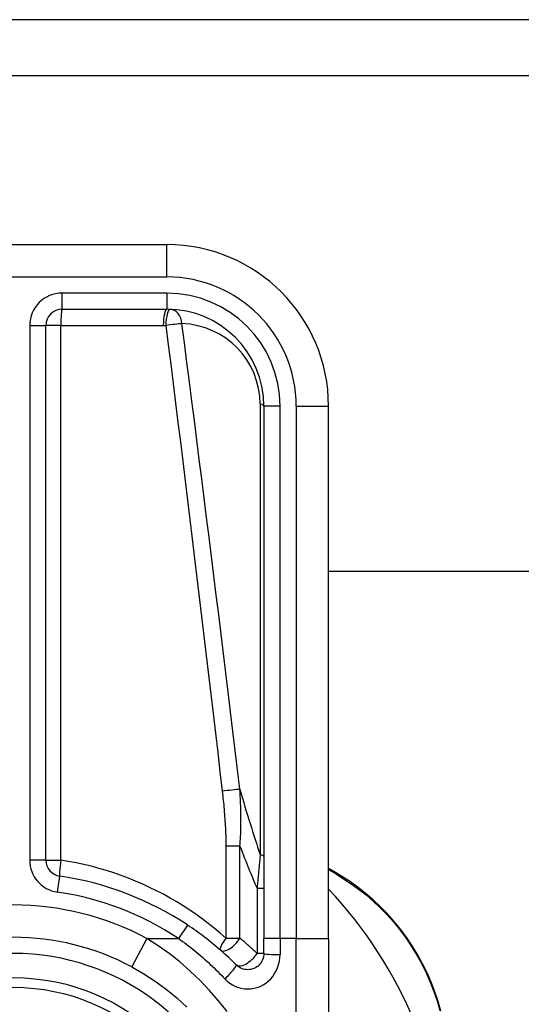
# Model space of a CAD drawing. Header units: inches. Extents: x 15 to 513, y 46 to 241.
# Tile 37 of 198: x 19.692 to 20.303, y 160.877 to 162.078. Entities that reach past the tile are written whole.
import ezdxf

# ---------------------------------------------------------------- set-up
doc = ezdxf.new("R2010")
doc.units = ezdxf.units.IN
doc.header["$MEASUREMENT"] = 0
doc.layers.add('Visible Edges(ANSI)', color=7, linetype='Continuous', lineweight=25)
doc.layers.add('Visible Tangent Edges(ANSI)', color=7, linetype='Continuous', lineweight=25)

msp = doc.modelspace()

# ---------------------------------------------------------------- linework, layer by layer
at = {"layer": 'Visible Edges(ANSI)'}
for p, q in [((69.1381, 162.0778), (15.5331, 162.0778)), ((15.5331, 162.0098), (69.1381, 162.0098)), ((19.8711, 161.8034), (19.4971, 161.8034)), ((19.7432, 161.7247), (19.8711, 161.7247)), ((19.7235, 161.053), (19.7235, 161.705)), ((19.9892, 161.6066), (19.9892, 160.9575)), ((20.068, 160.9575), (20.068, 161.6066)), ((41.9518, 161.4048), (20.068, 161.4048)), ((20.0757, 161.0384), (20.068, 161.0429)), ((19.9892, 160.9391), (19.9892, 160.9575)), ((20.068, 160.9575), (20.068, 160.7202))]:
    msp.add_line(p, q, dxfattribs=at)
at = {"layer": 'Visible Edges(ANSI)', "flags": 128}
for points in [[(20.2048, 160.8688), (20.2015, 160.8806), (20.1976, 160.8923), (20.1931, 160.904), (20.1881, 160.9154), (20.1825, 160.9267), (20.1765, 160.9378), (20.1699, 160.9486), (20.1629, 160.959), (20.1554, 160.9691), (20.1476, 160.9787), (20.1394, 160.9879), (20.1309, 160.9965), (20.1221, 161.0048), (20.1131, 161.0125), (20.1039, 161.0197), (20.0946, 161.0265), (20.0851, 161.0327), (20.0757, 161.0384)], [(19.9556, 160.9252), (19.9534, 160.9274), (19.9511, 160.9296), (19.9488, 160.9319), (19.9464, 160.9341), (19.9441, 160.9363), (19.9417, 160.9384), (19.9393, 160.9406), (19.9369, 160.9427), (19.9345, 160.9448), (19.932, 160.9469), (19.9296, 160.949), (19.9271, 160.951), (19.9246, 160.953), (19.9221, 160.955), (19.9195, 160.957), (19.917, 160.959), (19.9144, 160.9609), (19.9118, 160.9629), (19.9092, 160.9648), (19.9066, 160.9666), (19.904, 160.9685), (19.9013, 160.9703), (19.8986, 160.9721), (19.896, 160.9739)], [(19.9892, 160.9391), (19.9891, 160.9372), (19.9889, 160.9353), (19.9884, 160.9334), (19.9877, 160.9316), (19.9869, 160.9298), (19.9859, 160.9282), (19.9848, 160.9266), (19.9835, 160.9252), (19.9821, 160.9239), (19.9805, 160.9228), (19.9789, 160.9218), (19.9771, 160.9209), (19.9753, 160.9203), (19.9734, 160.9198), (19.9715, 160.9195), (19.9696, 160.9194), (19.9677, 160.9195), (19.9657, 160.9198), (19.9639, 160.9202), (19.962, 160.9209), (19.9603, 160.9217), (19.9586, 160.9227), (19.9571, 160.9239), (19.9556, 160.9252)], [(19.8282, 160.9228), (19.8427, 160.9145), (19.8567, 160.9054), (19.8703, 160.8956), (19.8832, 160.885), (19.8955, 160.8738)]]:
    msp.add_lwpolyline(points, dxfattribs=at)
at = {"layer": 'Visible Edges(ANSI)'}
msp.add_circle((19.6841, 160.6538), 0.2559, dxfattribs=at)
for centre, radius, start, end in [((19.8711, 161.6066), 0.1969, 0, 90), ((19.7432, 161.705), 0.0197, 90, 180), ((19.8711, 161.6066), 0.1181, 0, 90), ((19.7432, 161.053), 0.0197, 180, 261.5867), ((19.6841, 160.6538), 0.3839, 56.5037, 81.5867), ((19.6833, 160.6538), 0.5295, 1.3331, 43.4046), ((19.6841, 160.6538), 0.3051, 61.8328, 118.1672)]:
    msp.add_arc(centre, radius, start, end, dxfattribs=at)
at = {"layer": 'Visible Tangent Edges(ANSI)'}
for p, q in [((19.8711, 161.7641), (19.8711, 161.8034)), ((19.4971, 161.7641), (19.8711, 161.7641)), ((19.7432, 161.7247), (19.7432, 161.7444)), ((19.8711, 161.7444), (19.7432, 161.7444)), ((19.8711, 161.7444), (19.8711, 161.7247)), ((19.7038, 161.705), (19.7235, 161.705)), ((19.7038, 161.705), (19.7038, 161.053)), ((19.7418, 161.705), (19.7235, 161.705)), ((19.7418, 161.705), (19.8666, 161.705)), ((19.7418, 161.053), (19.7418, 161.705)), ((19.9847, 161.6089), (19.9847, 161.0598)), ((20.0089, 161.6066), (19.9892, 161.6066)), ((20.0089, 160.9575), (20.0089, 161.6066)), ((20.0286, 161.6066), (20.0286, 160.9575)), ((20.0286, 161.6066), (20.068, 161.6066)), ((19.96, 161.0701), (19.9429, 161.0701)), ((19.9429, 161.0701), (19.9429, 160.9579)), ((19.96, 160.9579), (19.96, 161.0701)), ((19.7235, 161.053), (19.7038, 161.053)), ((19.7235, 161.053), (19.7418, 161.053)), ((20.068, 161.0414), (20.0771, 161.0361)), ((19.7403, 161.0335), (19.7374, 161.0141)), ((19.9892, 161.0184), (19.9809, 161.0184)), ((19.9809, 161.0184), (19.9809, 160.9391)), ((19.896, 160.9739), (19.8851, 160.9575)), ((19.8467, 160.9575), (19.8282, 160.9228)), ((19.8467, 160.9575), (19.8851, 160.9575)), ((19.9429, 160.9579), (19.96, 160.9579)), ((20.0089, 160.9575), (19.9892, 160.9575)), ((20.0089, 160.9575), (20.0089, 160.9378)), ((20.0286, 160.9575), (20.0089, 160.9575)), ((20.0286, 160.9575), (20.068, 160.9575)), ((20.0286, 160.6864), (20.0286, 160.9575)), ((19.9892, 160.9391), (19.9809, 160.9391))]:
    msp.add_line(p, q, dxfattribs=at)
at = {"layer": 'Visible Tangent Edges(ANSI)', "flags": 128}
for points in [[(19.8666, 161.705), (19.8668, 161.705), (19.8669, 161.705), (19.867, 161.705), (19.8672, 161.705), (19.8673, 161.705), (19.8674, 161.705), (19.8675, 161.705), (19.8677, 161.705), (19.8678, 161.705), (19.8679, 161.705), (19.8681, 161.705), (19.8682, 161.705), (19.8683, 161.705), (19.8685, 161.705), (19.8686, 161.705), (19.8687, 161.705), (19.8688, 161.705), (19.869, 161.705), (19.8691, 161.705), (19.8692, 161.705), (19.8694, 161.705), (19.8695, 161.705), (19.8696, 161.7049), (19.8698, 161.7049)], [(19.8698, 161.7049), (19.8727, 161.6813), (19.8757, 161.6576), (19.8786, 161.634), (19.8815, 161.6103), (19.8845, 161.5867), (19.8874, 161.563), (19.8903, 161.5393), (19.8932, 161.5157), (19.8961, 161.492), (19.899, 161.4684), (19.9018, 161.4447), (19.9047, 161.421), (19.9076, 161.3974), (19.9104, 161.3737), (19.9132, 161.35), (19.9161, 161.3264), (19.9189, 161.3027), (19.9217, 161.279), (19.9245, 161.2554), (19.9273, 161.2317), (19.9301, 161.208), (19.9329, 161.1844), (19.9356, 161.1607), (19.9384, 161.137)], [(19.9599, 161.1394), (19.9571, 161.163), (19.9542, 161.1867), (19.9514, 161.2104), (19.9485, 161.234), (19.9456, 161.2577), (19.9428, 161.2814), (19.9399, 161.305), (19.937, 161.3287), (19.9341, 161.3524), (19.9312, 161.376), (19.9282, 161.3997), (19.9253, 161.4234), (19.9224, 161.447), (19.9194, 161.4707), (19.9164, 161.4943), (19.9135, 161.518), (19.9105, 161.5417), (19.9075, 161.5653), (19.9045, 161.589), (19.9015, 161.6126), (19.8985, 161.6363), (19.8955, 161.66), (19.8925, 161.6836), (19.8894, 161.7073)], [(19.9384, 161.137), (19.9387, 161.1343), (19.939, 161.1315), (19.9393, 161.1287), (19.9396, 161.1259), (19.9399, 161.1231), (19.9402, 161.1203), (19.9405, 161.1176), (19.9407, 161.1148), (19.941, 161.112), (19.9412, 161.1092), (19.9414, 161.1064), (19.9416, 161.1036), (19.9418, 161.1008), (19.942, 161.098), (19.9422, 161.0952), (19.9423, 161.0924), (19.9424, 161.0896), (19.9426, 161.0868), (19.9427, 161.084), (19.9428, 161.0813), (19.9428, 161.0785), (19.9429, 161.0757), (19.9429, 161.0729), (19.9429, 161.0701)], [(19.96, 161.0701), (19.9603, 161.073), (19.9605, 161.0759), (19.9607, 161.0788), (19.9608, 161.0818), (19.961, 161.0847), (19.9611, 161.0876), (19.9612, 161.0905), (19.9612, 161.0934), (19.9613, 161.0963), (19.9613, 161.0992), (19.9613, 161.1021), (19.9613, 161.105), (19.9613, 161.1079), (19.9612, 161.1107), (19.9612, 161.1136), (19.9611, 161.1165), (19.961, 161.1194), (19.9609, 161.1222), (19.9608, 161.1251), (19.9606, 161.1279), (19.9605, 161.1308), (19.9603, 161.1337), (19.9601, 161.1365), (19.9599, 161.1394)], [(19.9429, 160.9579), (19.9359, 160.964), (19.9288, 160.9699), (19.9215, 160.9757), (19.9141, 160.9814), (19.9065, 160.9868), (19.8988, 160.9921), (19.891, 160.9972), (19.883, 161.0021), (19.8749, 161.0068), (19.8667, 161.0114), (19.8584, 161.0157), (19.85, 161.0198), (19.8415, 161.0238), (19.8328, 161.0275), (19.8241, 161.031), (19.8152, 161.0344), (19.8063, 161.0375), (19.7973, 161.0403), (19.7882, 161.043), (19.779, 161.0455), (19.7698, 161.0477), (19.7605, 161.0497), (19.7512, 161.0515), (19.7418, 161.053)], [(19.9847, 161.0598), (19.9845, 161.0581), (19.9844, 161.0564), (19.9842, 161.0546), (19.9841, 161.0529), (19.9839, 161.0512), (19.9837, 161.0495), (19.9836, 161.0478), (19.9834, 161.0461), (19.9833, 161.0444), (19.9831, 161.0426), (19.983, 161.0409), (19.9828, 161.0392), (19.9827, 161.0375), (19.9825, 161.0357), (19.9823, 161.034), (19.9822, 161.0323), (19.982, 161.0306), (19.9819, 161.0288), (19.9817, 161.0271), (19.9815, 161.0254), (19.9814, 161.0236), (19.9812, 161.0219), (19.9811, 161.0202), (19.9809, 161.0184)], [(20.0771, 161.0361), (20.0864, 161.0304), (20.0956, 161.0243), (20.1047, 161.0176), (20.1137, 161.0105), (20.1225, 161.0029), (20.131, 160.9949), (20.1394, 160.9863), (20.1474, 160.9773), (20.155, 160.9679), (20.1623, 160.9581), (20.1692, 160.9478), (20.1756, 160.9373), (20.1816, 160.9265), (20.187, 160.9154), (20.192, 160.9041), (20.1964, 160.8928), (20.2002, 160.8813), (20.2035, 160.8698)], [(19.9443, 160.8684), (19.9339, 160.8815), (19.923, 160.8941), (19.9114, 160.9062), (19.8994, 160.9178), (19.8868, 160.9288), (19.8738, 160.939), (19.8605, 160.9486), (19.8467, 160.9575)], [(19.8851, 160.9575), (19.8876, 160.9557), (19.8902, 160.9539), (19.8927, 160.952), (19.8952, 160.9501), (19.8977, 160.9482), (19.9001, 160.9463), (19.9026, 160.9444), (19.905, 160.9424), (19.9074, 160.9404), (19.9099, 160.9384), (19.9122, 160.9364), (19.9146, 160.9343), (19.917, 160.9322), (19.9193, 160.9301), (19.9216, 160.928), (19.9239, 160.9259), (19.9262, 160.9237), (19.9285, 160.9216), (19.9308, 160.9194), (19.933, 160.9172), (19.9352, 160.9149), (19.9374, 160.9127), (19.9396, 160.9104), (19.9417, 160.9082)], [(19.9809, 160.9391), (19.9801, 160.9399), (19.9792, 160.9407), (19.9784, 160.9415), (19.9775, 160.9423), (19.9767, 160.9431), (19.9758, 160.9439), (19.975, 160.9447), (19.9741, 160.9455), (19.9733, 160.9463), (19.9724, 160.947), (19.9715, 160.9478), (19.9707, 160.9486), (19.9698, 160.9494), (19.9689, 160.9502), (19.968, 160.951), (19.9672, 160.9517), (19.9663, 160.9525), (19.9654, 160.9533), (19.9645, 160.954), (19.9636, 160.9548), (19.9627, 160.9556), (19.9618, 160.9563), (19.9609, 160.9571), (19.96, 160.9579)], [(19.9417, 160.9082), (19.9446, 160.9054), (19.9477, 160.9029), (19.951, 160.9008), (19.9545, 160.8991), (19.9581, 160.8977), (19.9619, 160.8967), (19.9657, 160.8961), (19.9696, 160.8959), (19.9735, 160.8961), (19.9773, 160.8967), (19.981, 160.8977), (19.9847, 160.8991), (19.9882, 160.9009), (19.9915, 160.903), (19.9946, 160.9055), (19.9975, 160.9082), (20, 160.9113), (20.0023, 160.9146), (20.0043, 160.9181), (20.0059, 160.9218), (20.0072, 160.9257), (20.0082, 160.9297), (20.0087, 160.9338), (20.0089, 160.9378)]]:
    msp.add_lwpolyline(points, dxfattribs=at)
at = {"layer": 'Visible Tangent Edges(ANSI)'}
msp.add_circle((19.6841, 160.6538), 0.2441, dxfattribs=at)
for centre, radius, start, end in [((19.8711, 161.6066), 0.1575, 0, 90), ((19.7432, 161.705), 0.0394, 90, 180), ((19.8711, 161.6066), 0.1378, 0, 90), ((19.8862, 161.6089), 0.0984, 0, 88.1337), ((19.7432, 161.053), 0.0394, 180, 261.5867), ((19.6841, 160.6538), 0.3642, 56.5037, 81.5867), ((19.6841, 160.6538), 0.3445, 61.8328, 118.1672), ((19.6841, 160.6538), 0.2854, 302.8812, 237.1188)]:
    msp.add_arc(centre, radius, start, end, dxfattribs=at)
for centre, major_axis, ratio, start_param, end_param in [((19.7432, 161.705), (0, 0.0197), 0.07065, 0, 1.570796), ((19.8711, 161.705), (0, 0.0197), 0.228742, 0, 1.570796), ((19.8743, 161.7049), (0.0006, 0.0197), 0.232745, 0, 1.57838), ((19.8743, 161.7049), (0.0006, 0.0197), 0.770235, 4.855758, 6.283185), ((19.8743, 161.7049), (0.0195, 0.0025), 0.030516, 0.6835, 1.803862), ((19.9696, 161.6066), (0.0197, 0), 0.183721, 0, 0.697296), ((19.9448, 161.137), (-0.0195, -0.0023), 0.041071, 3.825401, 5.042638), ((19.7445, 164.5694), (0.3387, -3.6726), 0.074886, 5.910747, 5.977199), ((19.6841, 164.5601), (0.4008, -3.6725), 0.088107, 5.956893, 6.005683), ((19.7432, 161.053), (-0.0029, -0.0195), 0.069894, 4.722726, 6.283185), ((19.9696, 161.0574), (0.0197, 0), 0.183721, 0, 0.697296), ((20.0707, 161.0298), (0.00499, 0.00866), 0.493692, 5.759679, 6.283185), ((19.9495, 160.9579), (-0.0129, -0.0148), 0.257129, 4.93314, 6.283185), ((19.9495, 160.9579), (-0.0129, -0.0148), 0.431187, 0, 1.930721), ((19.9696, 160.9391), (-0.0139, -0.0139), 0.446023, 0, 1.990559), ((20.0089, 160.9391), (-0.0197, 0), 0.062411, 0, 1.570796), ((19.9417, 160.9112), (0.0139, 0.0139), 0.111497, 4.601416, 6.283185)]:
    msp.add_ellipse(centre, major_axis=major_axis, ratio=ratio, start_param=start_param, end_param=end_param, dxfattribs=at)

doc.saveas('drawing.dxf')
